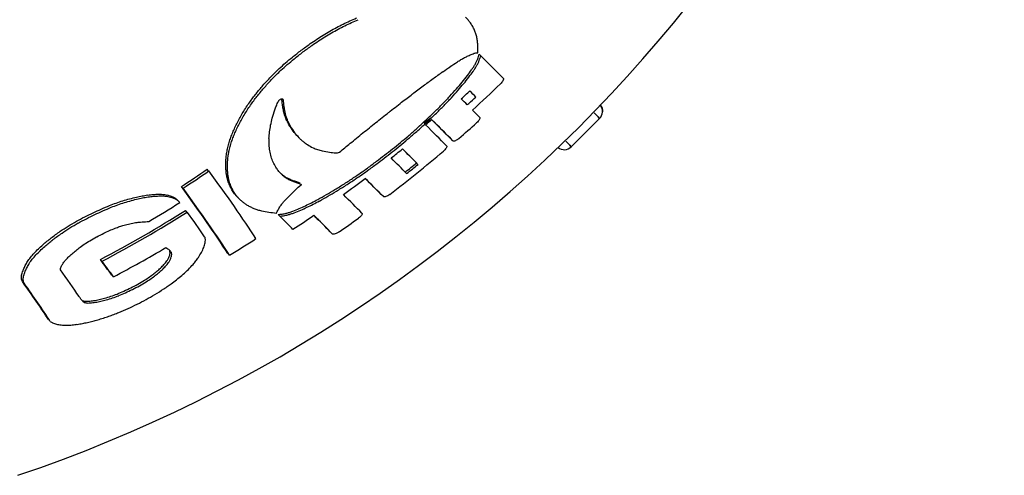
# Model space of a CAD drawing. Header units: millimetres. Extents: x 10 to 410, y 10 to 584.
# Tile 8 of 32: x 151 to 200, y 143 to 166. Entities that reach past the tile are written whole.
import ezdxf

# ---------------------------------------------------------------- set-up
doc = ezdxf.new("R2010")
doc.units = ezdxf.units.MM
doc.header["$LTSCALE"] = 2
doc.layers.get('0').update_dxf_attribs({"lineweight": 25})
doc.layers.add('Visibile sottile (ISO)', color=7, linetype='Continuous', lineweight=35)

msp = doc.modelspace()

# ---------------------------------------------------------------- linework, layer by layer
msp.add_line((178.179, 159.838), (179.593, 161.252))
for centre, radius, start, end in [((127.32, 212.112), 72.5, 288.66639, 108.66639), ((127.32, 212.112), 68.209, 312.31517, 313.9232), ((127.32, 212.112), 67.419, 312.28369, 312.77755), ((127.32, 212.112), 67.844, 312.39274, 312.79147), ((179.24, 161.606), 0.5, 314.9999, 355.2799), ((127.32, 212.112), 67.106, 310.40825, 310.75006), ((127.32, 212.112), 67.214, 310.41564, 310.7569), ((127.32, 212.112), 67.404, 308.39085, 309.00372), ((177.826, 160.192), 0.5, 231.6759, 314.9999), ((127.32, 212.112), 68.389, 308.47952, 309.09033), ((127.32, 212.112), 68.495, 308.48886, 309.0995), ((127.32, 212.112), 67.419, 305.83146, 306.98541), ((127.32, 212.112), 67.419, 303.2284, 304.29738), ((127.32, 212.112), 68.819, 304.77149, 305.76643)]:
    msp.add_arc(centre, radius, start, end)
for centre, major_axis, ratio, start_param, end_param in [((135.955, 220.747), (44.658, -44.658), 0.939329, 5.98737, 5.993576), ((135.955, 220.747), (44.739, -44.739), 0.939329, 5.987923, 5.994116), ((136.954, 221.746), (45.068, -45.068), 0.918977, 5.964454, 5.97065), ((136.954, 221.746), (45.148, -45.149), 0.918977, 5.965042, 5.971226), ((137.775, 222.568), (45.468, -45.468), 0.897247, 5.944469, 5.950654), ((137.775, 222.568), (45.548, -45.548), 0.897247, 5.945085, 5.951259), ((127.055, 211.848), (51.335, -51.335), 0.006236, 0.467842, 0.473641), ((125.95, 210.742), (51.318, -51.318), 0.054085, 0.461379, 0.46716), ((124.844, 209.636), (51.275, -51.276), 0.102911, 0.453367, 0.459728), ((123.623, 208.415), (51.199, -51.199), 0.158506, 0.443959, 0.450298), ((132.171, 216.963), (43.542, -43.543), 0.983797, 6.065896, 6.072275), ((133.492, 218.285), (43.872, -43.873), 0.972537, 6.039632, 6.045999), ((133.492, 218.285), (43.955, -43.955), 0.972537, 6.040099, 6.046453), ((134.772, 219.565), (44.248, -44.248), 0.957667, 6.01311, 6.019463), ((134.772, 219.565), (44.33, -44.33), 0.957667, 6.013621, 6.019962), ((122.418, 207.21), (51.09, -51.09), 0.215829, 0.433627, 0.439437), ((121.348, 206.14), (50.96, -50.96), 0.269589, 0.422287, 0.428088), ((129.176, 213.968), (42.965, -42.965), 0.997795, 6.121491, 6.130768), ((129.176, 213.968), (43.049, -43.05), 0.997795, 6.12181, 6.131069), ((130.827, 215.62), (43.256, -43.257), 0.99184, 6.091814, 6.098198), ((130.827, 215.62), (43.34, -43.341), 0.99184, 6.092189, 6.09856), ((132.171, 216.963), (43.625, -43.626), 0.983797, 6.066317, 6.072683), ((120.388, 205.18), (50.811, -50.812), 0.321158, 0.409948, 0.415734), ((119.537, 204.33), (50.647, -50.648), 0.370741, 0.396667, 0.402433), ((118.789, 203.581), (50.469, -50.469), 0.418981, 0.379409, 0.388135), ((127.255, 212.047), (42.708, -42.684), 0.999997, 6.156682, 6.165971), ((127.255, 212.047), (42.793, -42.769), 0.999997, 6.156934, 6.166204), ((136.981, 221.773), (48.502, -48.502), 0.818628, 6.007413, 6.011108), ((137.334, 222.126), (48.841, -48.841), 0.773772, 5.987206, 5.990948), ((137.446, 222.238), (49.065, -49.066), 0.741717, 5.976122, 5.978171), ((137.126, 221.918), (49.771, -49.771), 0.626417, 5.935984, 5.937988), ((134.588, 219.381), (50.712, -50.712), 0.411974, 5.889586, 5.891915), ((117.113, 201.905), (49.703, -49.703), 0.582758, 0.331873, 0.334638), ((126.624, 211.417), (51.26, -51.261), 0.000056, 0.409466, 0.413234), ((117.113, 201.905), (49.776, -49.776), 0.582758, 0.331368, 0.334129), ((126.624, 211.417), (51.331, -51.331), 0.000056, 0.354018, 0.41263), ((123.721, 208.513), (42.384, -42.384), 0.992185, 6.224717, 6.232032), ((123.721, 208.513), (42.47, -42.469), 0.992185, 6.224835, 6.232135), ((125.534, 210.327), (42.515, -42.514), 0.998057, 6.18963, 6.196946), ((125.534, 210.327), (42.6, -42.599), 0.998057, 6.189818, 6.197119), ((133.962, 218.755), (47.379, -47.379), 0.941821, 6.09436, 6.101209), ((135.049, 219.842), (47.662, -47.663), 0.91417, 6.071321, 6.074721), ((136.083, 220.875), (48.023, -48.023), 0.875623, 6.041816, 6.045188), ((117.974, 202.767), (48.102, -48.102), 0.849782, 0.201496, 0.204276), ((117.974, 202.767), (48.178, -48.178), 0.849782, 0.201176, 0.203952), ((117.222, 202.014), (48.445, -48.445), 0.798368, 0.236026, 0.238836), ((116.74, 201.532), (48.907, -48.908), 0.725325, 0.274978, 0.277781), ((117.222, 202.014), (48.52, -48.52), 0.798368, 0.235656, 0.23846), ((116.808, 201.601), (49.421, -49.421), 0.636451, 0.31214, 0.31489), ((116.74, 201.532), (48.982, -48.982), 0.725325, 0.274551, 0.277349), ((116.808, 201.601), (49.494, -49.494), 0.636451, 0.311662, 0.314408), ((120.627, 205.419), (42.31, -42.31), 0.972909, 0.005381, 0.010401), ((120.627, 205.419), (42.395, -42.395), 0.972909, 0.00537, 0.01038), ((121.974, 206.767), (42.318, -42.318), 0.98279, 6.261086, 6.266102), ((121.974, 206.767), (42.403, -42.403), 0.98279, 6.261131, 6.266137), ((132.485, 217.277), (47.072, -47.072), 0.967691, 6.11501, 6.12433), ((133.386, 218.178), (47.251, -47.251), 0.953221, 6.102209, 6.109148), ((120.868, 205.66), (47.477, -47.477), 0.942714, 0.103676, 0.110366), ((119.862, 204.654), (47.628, -47.628), 0.919438, 0.135968, 0.141533), ((119.862, 204.654), (47.704, -47.704), 0.919438, 0.13575, 0.141305), ((118.801, 203.594), (47.854, -47.854), 0.886236, 0.171495, 0.174274), ((118.801, 203.594), (47.93, -47.93), 0.886236, 0.171222, 0.173996), ((116.937, 201.73), (42.494, -42.494), 0.932163, 0.078912, 0.08859), ((118.884, 203.677), (42.359, -42.359), 0.956384, 0.038458, 0.048504), ((118.884, 203.677), (42.444, -42.444), 0.956384, 0.03838, 0.048406), ((131.44, 216.232), (46.89, -46.891), 0.980369, 6.130212, 6.139563), ((121.756, 206.548), (47.384, -47.384), 0.958729, 0.075832, 0.082507), ((121.756, 206.548), (47.46, -47.46), 0.958729, 0.075709, 0.082374), ((120.868, 205.66), (47.554, -47.554), 0.942714, 0.103509, 0.110188), ((115.519, 200.311), (42.655, -42.655), 0.909836, 0.112444, 0.117277), ((115.519, 200.311), (42.74, -42.74), 0.909836, 0.11222, 0.117042), ((116.937, 201.73), (42.579, -42.579), 0.932163, 0.078753, 0.088412), ((129.692, 214.485), (46.634, -46.635), 0.99387, 6.148838, 6.159209), ((130.527, 215.319), (46.751, -46.751), 0.988495, 6.140614, 6.150974), ((122.608, 207.4), (47.323, -47.323), 0.971021, 0.048646, 0.056388), ((122.608, 207.4), (47.399, -47.399), 0.971021, 0.048567, 0.056297), ((125.471, 210.263), (51.303, -51.303), 0.00001, 0.3641, 0.380209), ((113.523, 198.316), (43.003, -43.003), 0.869261, 0.159981, 0.165758), ((113.523, 198.316), (43.088, -43.088), 0.869261, 0.159666, 0.165431), ((114.555, 199.347), (42.803, -42.803), 0.891799, 0.13497, 0.139797), ((114.555, 199.347), (42.888, -42.888), 0.891799, 0.134702, 0.139519), ((110.738, 195.531), (45.055, -45.055), 0.738826, 0.290321, 0.295004), ((111.431, 196.224), (-48.16, 48.16), 0.426956, 3.596919, 3.602127), ((112.196, 196.988), (-48.604, 48.604), 0.373406, 3.609469, 3.615217), ((111.431, 196.224), (-48.236, 48.236), 0.426956, 3.596156, 3.601906), ((112.196, 196.988), (-48.678, 48.679), 0.373406, 3.608695, 3.614432), ((128.882, 213.675), (46.53, -46.531), 0.997401, 6.154095, 6.166611), ((124.31, 209.102), (47.277, -47.277), 0.988408, 6.278382, 6.286512), ((124.31, 209.102), (47.354, -47.354), 0.988408, 6.278389, 6.286506), ((123.449, 208.241), (47.288, -47.288), 0.980699, 0.021923, 0.030055), ((123.449, 208.241), (47.365, -47.365), 0.980699, 0.021887, 0.030006), ((125.06, 209.853), (51.286, -51.286), 0.00001, 0.364818, 0.380396), ((132.584, 217.376), (48.561, -48.562), 0.948683, 6.119143, 6.120836), ((111.669, 196.462), (43.509, -43.509), 0.816582, 0.209867, 0.215639), ((111.669, 196.462), (43.592, -43.592), 0.816582, 0.20946, 0.215221), ((112.525, 197.317), (43.247, -43.247), 0.8433, 0.186053, 0.191827), ((112.525, 197.317), (43.331, -43.331), 0.8433, 0.185689, 0.191452), ((110.001, 194.794), (45.883, -45.884), 0.658931, 0.332058, 0.341423), ((110.34, 195.133), (45.406, -45.406), 0.705287, 0.31049, 0.315175), ((112.941, 197.734), (-48.954, 48.954), 0.327952, 3.617099, 3.623422), ((113.781, 198.573), (-49.285, 49.285), 0.281506, 3.623171, 3.630004), ((112.941, 197.734), (-49.028, 49.028), 0.327952, 3.616321, 3.622632), ((113.781, 198.573), (-49.359, 49.359), 0.281506, 3.622392, 3.629212), ((128.004, 212.797), (46.423, -46.425), 0.999512, 6.160597, 6.173139), ((124.965, 209.758), (47.285, -47.285), 0.992911, 6.258862, 6.264437), ((124.965, 209.758), (47.362, -47.361), 0.992911, 6.258901, 6.264467), ((125.043, 209.836), (51.285, -51.286), 0.000974, 0.328761, 0.349897), ((110.331, 195.124), (44.067, -44.067), 0.761213, 0.25177, 0.257598), ((110.331, 195.124), (44.149, -44.149), 0.761213, 0.251291, 0.257107), ((110.946, 195.738), (43.781, -43.781), 0.789376, 0.231546, 0.237314), ((110.946, 195.738), (43.864, -43.864), 0.789376, 0.231101, 0.236858), ((109.944, 194.736), (46.904, -46.904), 0.553634, 0.374582, 0.382733), ((109.861, 194.653), (46.411, -46.411), 0.605637, 0.355408, 0.363597), ((115.015, 199.808), (-49.69, 49.69), 0.219164, 3.63172, 3.638524), ((115.015, 199.808), (-49.763, 49.763), 0.219164, 3.630938, 3.637729), ((116.33, 201.122), (-50.043, 50.043), 0.157964, 3.639832, 3.644768), ((116.33, 201.122), (-50.115, 50.115), 0.157964, 3.639046, 3.643973), ((117.372, 202.164), (-50.278, 50.278), 0.112102, 3.637309, 3.648382), ((127.108, 211.901), (46.326, -46.319), 0.999954, 6.167201, 6.179763), ((125.334, 210.127), (47.295, -47.295), 0.99495, 6.237354, 6.251076), ((125.334, 210.127), (47.372, -47.372), 0.99495, 6.237428, 6.251128), ((123.508, 208.3), (51.123, -51.123), 0.000664, 0.387304, 0.389272), ((123.508, 208.3), (51.194, -51.194), 0.000664, 0.330473, 0.388704), ((123.803, 208.596), (51.144, -51.145), 0.00001, 0.387736, 0.389096), ((123.803, 208.596), (51.215, -51.215), 0.00001, 0.329618, 0.388799), ((123.803, 208.596), (51.144, -51.145), 0.00001, 0.329929, 0.385241), ((127.438, 212.23), (48.665, -48.674), 0.999974, 6.212857, 6.229985), ((109.328, 194.12), (44.74, -44.74), 0.695163, 0.293775, 0.299577), ((109.328, 194.12), (44.821, -44.821), 0.695163, 0.293228, 0.299019), ((109.787, 194.58), (44.385, -44.385), 0.730024, 0.27245, 0.278266), ((109.787, 194.58), (44.466, -44.466), 0.730024, 0.271937, 0.277741), ((110.245, 195.038), (47.416, -47.416), 0.496883, 0.393026, 0.401139), ((117.372, 202.164), (-50.35, 50.35), 0.112102, 3.636535, 3.647587), ((118.855, 203.647), (-50.56, 50.56), 0.048902, 3.637885, 3.647511), ((118.855, 203.647), (-50.631, 50.632), 0.048902, 3.637119, 3.646726), ((126.195, 210.987), (46.227, -46.226), 0.998731, 6.174183, 6.186763), ((126.028, 210.821), (47.332, -47.331), 0.997848, 6.214705, 6.222801), ((126.028, 210.821), (47.409, -47.408), 0.997848, 6.214815, 6.222899), ((108.762, 193.554), (45.569, -45.569), 0.612913, 0.337526, 0.343599), ((108.977, 193.77), (45.134, -45.134), 0.65632, 0.315575, 0.321364), ((108.762, 193.554), (45.648, -45.649), 0.612913, 0.336915, 0.342976), ((108.977, 193.77), (45.214, -45.214), 0.65632, 0.314995, 0.320773), ((110.789, 195.582), (47.941, -47.941), 0.435114, 0.410552, 0.41863), ((111.615, 196.407), (48.481, -48.481), 0.366722, 0.426842, 0.435453), ((120.225, 205.017), (-50.772, 50.772), 0.007863, 2.637641, 2.640519), ((120.225, 205.017), (-50.843, 50.843), 0.007863, 2.638415, 2.643198), ((121.337, 206.13), (-50.985, 50.985), 0.052991, 2.638108, 2.642874), ((122.586, 207.378), (-51.115, 51.115), 0.103045, 2.638236, 2.644091), ((123.868, 208.66), (-51.217, 51.217), 0.154268, 2.640432, 2.649372), ((125.331, 210.123), (46.141, -46.141), 0.996087, 6.181842, 6.192594), ((127.345, 212.137), (47.42, -47.467), 0.999999, 6.17275, 6.180222), ((127.345, 212.137), (47.496, -47.544), 0.999999, 6.172929, 6.180389), ((126.766, 211.559), (47.388, -47.386), 0.9996, 6.191802, 6.199266), ((126.766, 211.559), (47.465, -47.463), 0.9996, 6.191949, 6.199401), ((108.81, 193.603), (46.434, -46.434), 0.523674, 0.375405, 0.381457), ((108.711, 193.503), (46.01, -46.01), 0.56799, 0.357791, 0.363854), ((108.81, 193.603), (46.512, -46.512), 0.523674, 0.374744, 0.380784), ((108.711, 193.503), (46.089, -46.089), 0.56799, 0.357152, 0.363203), ((112.689, 197.482), (48.999, -48.999), 0.295234, 0.44093, 0.449516), ((125.691, 210.484), (-51.309, 51.309), 0.227784, 2.646047, 2.652447), ((127.326, 212.118), (-51.336, 51.336), 0.294856, 2.651451, 2.657835), ((128.968, 213.76), (-51.305, 51.306), 0.364635, 2.658969, 2.668043), ((129.997, 214.789), (-51.252, 51.252), 0.41067, 2.670084, 2.677466), ((132.347, 217.139), (-50.994, 50.994), 0.526463, 2.687664, 2.689715), ((135.491, 220.284), (49.462, -49.463), 0.803995, 5.900032, 5.901581), ((127.809, 212.601), (47.496, -47.499), 0.999678, 6.147554, 6.162526), ((127.809, 212.601), (47.572, -47.575), 0.999678, 6.147773, 6.162721), ((127.323, 212.116), (44.463, -52.496), 1, 6.233103, 6.283185), ((122.341, 207.133), (51.094, -51.094), 0.00001, 0.339807, 0.382749), ((122.341, 207.133), (51.023, -51.023), 0.00001, 0.340055, 0.379033), ((109.344, 194.136), (-47.194, 47.194), 0.440277, 3.545099, 3.550233), ((109.037, 193.83), (46.837, -46.837), 0.480138, 0.390661, 0.396697), ((109.344, 194.136), (-47.271, 47.271), 0.440277, 3.544406, 3.549529), ((109.037, 193.83), (46.915, -46.915), 0.480138, 0.389982, 0.396006), ((113.937, 198.73), (49.465, -49.465), 0.224098, 0.451939, 0.460503), ((115.321, 200.113), (49.879, -49.879), 0.153427, 0.460205, 0.468743), ((128.098, 212.891), (47.537, -47.539), 0.999176, 6.132914, 6.141436), ((128.098, 212.891), (47.613, -47.615), 0.999176, 6.133157, 6.141665), ((121.774, 206.567), (51.035, -51.036), 0.003126, 0.339615, 0.382611), ((124.785, 209.577), (43.741, -43.741), 0.995496, 6.077107, 6.102326), ((124.785, 209.577), (43.824, -43.824), 0.995496, 6.077502, 6.102672), ((114.761, 199.554), (49.691, -49.691), 0.088152, 0.520535, 0.52384), ((114.761, 199.554), (49.764, -49.764), 0.088152, 0.392496, 0.522993), ((109.71, 194.503), (-47.518, 47.518), 0.402906, 3.555643, 3.560762), ((110.158, 194.95), (-47.838, 47.838), 0.364604, 3.56549, 3.570598), ((110.684, 195.477), (-48.152, 48.152), 0.32542, 3.574629, 3.579728), ((109.71, 194.503), (-47.594, 47.594), 0.402906, 3.554938, 3.560048), ((110.158, 194.95), (-47.913, 47.914), 0.364604, 3.564776, 3.569875), ((116.648, 201.44), (50.205, -50.205), 0.090561, 0.466644, 0.47313), ((117.967, 202.76), (50.476, -50.476), 0.031318, 0.470733, 0.477188), ((119.482, 204.275), (50.662, -50.662), 0.034018, 5.803511, 5.808268), ((119.482, 204.275), (50.733, -50.734), 0.034018, 5.802577, 5.808993), ((129.355, 214.147), (47.753, -47.754), 0.994027, 6.093487, 6.099731), ((128.808, 213.6), (47.652, -47.653), 0.996895, 6.111562, 6.117796), ((128.808, 213.6), (47.728, -47.729), 0.996895, 6.111838, 6.118062), ((111.449, 196.242), (-48.534, 48.535), 0.27534, 3.583764, 3.591379), ((110.684, 195.477), (-48.227, 48.227), 0.32542, 3.573908, 3.578997), ((112.515, 197.307), (-48.974, 48.974), 0.213669, 3.594765, 3.602357), ((111.449, 196.242), (-48.609, 48.609), 0.27534, 3.583037, 3.590638), ((112.515, 197.307), (-49.048, 49.048), 0.213669, 3.59403, 3.601609), ((121.194, 205.986), (50.894, -50.894), 0.105608, 5.799483, 5.805871), ((121.194, 205.986), (50.965, -50.965), 0.105608, 5.800217, 5.806594), ((122.807, 207.599), (51.06, -51.06), 0.171957, 5.799609, 5.804717), ((122.807, 207.599), (51.131, -51.131), 0.171957, 5.800338, 5.805437), ((123.937, 208.729), (51.148, -51.148), 0.218251, 5.80142, 5.806524), ((123.937, 208.729), (51.219, -51.219), 0.218251, 5.802144, 5.807238), ((124.859, 209.652), (51.202, -51.202), 0.256285, 5.804481, 5.814679), ((124.859, 209.652), (51.273, -51.273), 0.256285, 5.805198, 5.815377), ((121.09, 205.883), (45.739, -45.739), 0.963126, 6.233277, 6.233634), ((121.743, 206.536), (45.776, -45.776), 0.970374, 6.219317, 6.219895), ((130.312, 215.104), (47.966, -47.966), 0.986228, 6.055498, 6.063821), ((129.788, 214.58), (47.843, -47.844), 0.990978, 6.075637, 6.083946), ((129.788, 214.58), (47.919, -47.92), 0.990978, 6.07597, 6.084265), ((129.355, 214.147), (47.829, -47.83), 0.994027, 6.093792, 6.100025), ((120.673, 205.465), (50.904, -50.904), 0.00001, 0.332699, 0.383671), ((120.673, 205.465), (50.832, -50.833), 0.00001, 0.332973, 0.379972), ((113.683, 198.475), (49.403, -49.403), 0.088933, 0.392082, 0.522342), ((113.683, 198.475), (49.477, -49.477), 0.088933, 0.391469, 0.521489), ((113.739, 198.532), (-49.391, 49.391), 0.150019, 3.604233, 3.611795), ((113.739, 198.532), (-49.464, 49.464), 0.150019, 3.603493, 3.611041), ((115.118, 199.91), (-49.781, 49.781), 0.084206, 3.61219, 3.619717), ((115.118, 199.91), (-49.854, 49.854), 0.084206, 3.611447, 3.61896), ((117.807, 202.6), (45.75, -45.751), 0.912762, 0.010563, 0.015304), ((119.142, 203.935), (45.751, -45.751), 0.936309, 6.266934, 6.271648), ((121.09, 205.883), (45.818, -45.818), 0.963126, 6.227814, 6.23372), ((121.743, 206.536), (45.856, -45.855), 0.970374, 6.219428, 6.220004), ((130.888, 215.68), (48.12, -48.12), 0.979425, 6.034698, 6.042079), ((130.888, 215.68), (48.195, -48.196), 0.979425, 6.035095, 6.042463), ((130.312, 215.104), (48.041, -48.042), 0.986228, 6.055863, 6.064172), ((131.787, 216.579), (45.436, -45.436), 0.982141, 5.863524, 5.869124), ((133.222, 218.014), (46.203, -46.203), 0.964052, 5.832823, 5.83842), ((133.222, 218.014), (46.281, -46.282), 0.964052, 5.833642, 5.839228), ((134.355, 219.148), (46.972, -46.972), 0.939482, 5.80523, 5.810822), ((134.355, 219.148), (47.049, -47.049), 0.939482, 5.80608, 5.811659), ((135.153, 219.946), (47.729, -47.729), 0.908131, 5.780662, 5.786248), ((135.153, 219.946), (47.805, -47.805), 0.908131, 5.781535, 5.78711), ((135.562, 220.355), (48.413, -48.414), 0.872331, 5.76077, 5.765433), ((135.562, 220.355), (48.488, -48.489), 0.872331, 5.761659, 5.766312), ((135.611, 220.404), (49.07, -49.07), 0.82937, 5.74241, 5.747052), ((135.611, 220.404), (49.144, -49.144), 0.82937, 5.743313, 5.747945), ((135.192, 219.984), (49.742, -49.742), 0.772844, 5.724744, 5.729359), ((125.126, 209.919), (44.257, -44.257), 0.996439, 6.032447, 6.061696), ((135.192, 219.984), (49.814, -49.815), 0.772844, 5.725658, 5.730264), ((134.112, 218.905), (50.375, -50.376), 0.699848, 5.709335, 5.713935), ((134.112, 218.905), (50.447, -50.448), 0.699848, 5.710257, 5.714847), ((132.615, 217.407), (50.813, -50.814), 0.626151, 5.700605, 5.70357), ((132.615, 217.407), (50.885, -50.885), 0.626151, 5.701529, 5.704487), ((130.984, 215.777), (51.075, -51.075), 0.558071, 5.695803, 5.698763), ((130.984, 215.777), (51.145, -51.146), 0.558071, 5.696727, 5.69968), ((128.903, 213.695), (51.233, -51.234), 0.479312, 5.694092, 5.697039), ((128.903, 213.695), (51.304, -51.304), 0.479312, 5.695013, 5.697955), ((126.342, 211.135), (51.254, -51.254), 0.38845, 5.696429, 5.699366), ((126.342, 211.135), (51.325, -51.325), 0.38845, 5.697345, 5.700276), ((122.773, 207.565), (51.048, -51.048), 0.265645, 5.705516, 5.709688), ((122.773, 207.565), (51.119, -51.119), 0.265645, 5.706421, 5.710585), ((118.673, 203.465), (50.52, -50.52), 0.121971, 5.726083, 5.730241), ((118.673, 203.465), (50.591, -50.591), 0.121971, 5.726967, 5.731116), ((115.766, 200.559), (49.946, -49.946), 0.012954, 5.749135, 5.75252), ((115.766, 200.559), (50.019, -50.019), 0.012954, 5.749993, 5.753371), ((115.439, 200.231), (49.869, -49.87), 0.00001, 0.527445, 0.52804), ((125.126, 209.919), (44.176, -44.174), 0.996439, 6.06123, 6.061266), ((115.439, 200.231), (49.942, -49.942), 0.00001, 0.526595, 0.527189), ((116.381, 201.174), (-50.084, 50.084), 0.027412, 3.618832, 3.623931), ((116.381, 201.174), (-50.156, 50.156), 0.027412, 3.618086, 3.623175), ((117.451, 202.244), (-50.306, 50.306), 0.018694, 2.655879, 2.657961), ((117.451, 202.244), (-50.378, 50.378), 0.018694, 2.656634, 2.661708), ((118.545, 203.338), (-50.577, 50.577), 0.064553, 2.654195, 2.659256), ((119.656, 204.448), (-50.754, 50.754), 0.110118, 2.652666, 2.657715), ((115.284, 200.077), (45.87, -45.87), 0.852876, 0.068169, 0.070635), ((116.806, 201.599), (45.777, -45.777), 0.89178, 0.030361, 0.035331), ((132.686, 217.479), (48.788, -48.788), 0.940101, 5.968636, 5.973833), ((132.175, 216.968), (48.558, -48.559), 0.955376, 5.988989, 5.994382), ((132.175, 216.968), (48.633, -48.633), 0.955376, 5.989454, 5.994838), ((131.548, 216.341), (48.325, -48.326), 0.968981, 6.011072, 6.018463), ((131.548, 216.341), (48.4, -48.401), 0.968981, 6.011504, 6.018883), ((119.723, 204.515), (50.771, -50.771), 0.00005, 0.332316, 0.384524), ((127.121, 211.914), (43.615, -43.607), 0.999973, 5.946047, 5.953684), ((128.311, 213.103), (44.013, -44.015), 0.999289, 5.927988, 5.935156), ((128.311, 213.103), (44.095, -44.097), 0.999289, 5.928681, 5.935834), ((125.19, 209.983), (44.615, -44.614), 0.996439, 5.982548, 6.06081), ((129.959, 214.751), (44.633, -44.634), 0.994508, 5.898713, 5.905851), ((125.19, 209.983), (44.696, -44.695), 0.996439, 5.983112, 6.06122), ((129.959, 214.751), (44.714, -44.715), 0.994508, 5.899448, 5.906571), ((131.787, 216.579), (45.515, -45.516), 0.982141, 5.864306, 5.869894), ((113.325, 198.118), (49.302, -49.302), 0.088933, 0.485892, 0.489365), ((113.325, 198.118), (49.376, -49.376), 0.088933, 0.44112, 0.488572), ((120.801, 205.593), (-50.91, 50.91), 0.156394, 2.651905, 2.657153), ((121.984, 206.777), (-51.046, 51.046), 0.203807, 2.652117, 2.657351), ((123.18, 207.972), (-51.157, 51.158), 0.251588, 2.653221, 2.658437), ((124.38, 209.173), (-51.243, 51.244), 0.299786, 2.655248, 2.660445), ((125.848, 210.641), (-51.312, 51.312), 0.359448, 2.657901, 2.667007), ((126.848, 211.64), (-51.333, 51.333), 0.401263, 2.666188, 2.675265), ((111.342, 196.134), (46.854, -46.854), 0.647973, 0.207176, 0.211552), ((112.138, 196.93), (46.463, -46.463), 0.718594, 0.167879, 0.172206), ((113.847, 198.639), (46.046, -46.046), 0.80476, 0.108479, 0.110928), ((132.385, 217.177), (50.794, -50.794), 0.682864, 5.846127, 5.850005), ((133.548, 218.341), (50.272, -50.273), 0.784292, 5.873015, 5.875865), ((133.775, 218.568), (49.824, -49.824), 0.844966, 5.897268, 5.900128), ((133.775, 218.568), (49.897, -49.897), 0.844966, 5.89786, 5.900716), ((133.559, 218.351), (49.384, -49.384), 0.891283, 5.922868, 5.928536), ((133.559, 218.351), (49.457, -49.458), 0.891283, 5.923427, 5.929085), ((133.136, 217.928), (49.041, -49.041), 0.921065, 5.947926, 5.95313), ((133.136, 217.928), (49.115, -49.115), 0.921065, 5.948451, 5.953645), ((132.686, 217.479), (48.862, -48.862), 0.940101, 5.969131, 5.974319), ((122.632, 207.425), (42.352, -42.352), 0.986747, 6.027314, 6.035477), ((122.632, 207.425), (42.438, -42.437), 0.986747, 6.027842, 6.035987), ((125.308, 210.1), (43.055, -43.054), 0.997383, 5.977532, 5.985176), ((125.308, 210.1), (43.139, -43.139), 0.997383, 5.978148, 5.985775), ((127.121, 211.914), (43.698, -43.69), 0.999973, 5.946714, 5.954334), ((134.918, 219.71), (-49.126, 49.126), 0.86022, 2.614431, 2.619079), ((134.557, 219.349), (-49.935, 49.936), 0.794171, 2.59158, 2.594397), ((133.945, 218.737), (-50.357, 50.358), 0.747553, 2.580794, 2.583617), ((133.231, 218.023), (-50.652, 50.653), 0.706121, 2.574352, 2.580024), ((131.11, 215.902), (51.043, -51.043), 0.607141, 5.83189, 5.835813), ((117.594, 202.386), (50.334, -50.334), 0.00001, 0.38798, 0.421255), ((131.11, 215.902), (51.114, -51.114), 0.607141, 5.832563, 5.836479), ((117.594, 202.386), (50.406, -50.406), 0.00001, 0.387301, 0.420521), ((132.385, 217.177), (50.865, -50.866), 0.682864, 5.846782, 5.850654), ((133.548, 218.341), (50.345, -50.345), 0.784292, 5.873638, 5.876483), ((118.466, 203.259), (50.495, -50.495), 0.00001, 0.33422, 0.382665), ((118.466, 203.259), (50.567, -50.567), 0.00001, 0.333686, 0.386136), ((117.884, 202.677), (41.415, -41.415), 0.94999, 6.121067, 6.12615), ((117.884, 202.677), (41.503, -41.503), 0.94999, 6.121411, 6.126484), ((119.904, 204.697), (41.767, -41.767), 0.968387, 6.079711, 6.087894), ((119.904, 204.697), (41.854, -41.854), 0.968387, 6.080138, 6.088304), ((126.292, 211.084), (44.169, -44.167), 0.999228, 5.965342, 5.971793), ((127.534, 212.327), (44.558, -44.565), 0.999965, 5.94555, 5.950459), ((129.873, 214.666), (45.415, -45.416), 0.994291, 5.899677, 5.904543), ((132.447, 217.24), (-46.63, 46.63), 0.971063, 2.702089, 2.705726), ((133.755, 218.548), (-47.486, 47.486), 0.943994, 2.668489, 2.672142), ((134.495, 219.287), (-48.188, 48.189), 0.914132, 2.644179, 2.648873), ((113.696, 198.489), (40.922, -40.922), 0.897413, 6.208647, 6.213764), ((113.696, 198.489), (41.011, -41.011), 0.897413, 6.208808, 6.213914), ((115.019, 199.811), (41.042, -41.042), 0.916334, 6.180097, 6.185194), ((115.019, 199.811), (41.13, -41.13), 0.916334, 6.180319, 6.185405), ((116.419, 201.211), (41.205, -41.205), 0.933953, 6.15081, 6.155896), ((116.419, 201.211), (41.293, -41.293), 0.933953, 6.151094, 6.156169), ((121.097, 205.889), (42.854, -42.854), 0.975465, 6.0639, 6.069481), ((124.171, 208.963), (43.571, -43.57), 0.993252, 6.003666, 6.010105), ((108.673, 193.466), (46.662, -46.662), 0.490821, 0.27606, 0.282626), ((112.276, 197.069), (49.033, -49.034), 0.144256, 0.424472, 0.426089), ((110.699, 195.492), (48.394, -48.395), 0.24156, 0.392251, 0.394244), ((108.855, 193.647), (47.093, -47.093), 0.428506, 0.312586, 0.316613), ((109.495, 194.287), (47.704, -47.704), 0.341548, 0.353648, 0.355649), ((126.341, 211.134), (47.037, -47.036), 0.998868, 6.047298, 6.070823), ((108.586, 193.378), (40.873, -40.873), 0.795911, 0.053797, 0.059888), ((110.533, 195.325), (40.8, -40.8), 0.841148, 0, 0.006123), ((110.533, 195.325), (40.888, -40.888), 0.841148, 0, 0.00611), ((112.277, 197.07), (40.837, -40.837), 0.874315, 6.240192, 6.24632), ((112.277, 197.07), (40.925, -40.925), 0.874315, 6.240286, 6.2464), ((113.783, 198.575), (41.845, -41.845), 0.890394, 6.219806, 6.224582), ((115.281, 200.074), (41.967, -41.967), 0.913349, 6.187023, 6.191782), ((117.984, 202.776), (42.302, -42.302), 0.947083, 6.127775, 6.13336), ((125.255, 210.047), (45.391, -45.39), 0.996287, 5.983935, 6.030754), ((116.827, 201.62), (-50.237, 50.237), 0.117817, 2.636012, 2.641751), ((111.594, 196.387), (-48.76, 48.76), 0.114952, 3.580877, 3.583072), ((114.304, 199.096), (-49.658, 49.658), 0.013724, 2.663522, 2.66633), ((107.726, 192.518), (46.391, -46.391), 0.439763, 0.30579, 0.309247), ((108.912, 193.704), (47.527, -47.527), 0.28713, 0.376933, 0.380359), ((111.594, 196.387), (-48.834, 48.834), 0.114952, 3.580161, 3.582941), ((108.912, 193.704), (47.603, -47.603), 0.28713, 0.376299, 0.379718), ((109.842, 194.635), (45.543, -45.543), 0.675043, 0.15301, 0.159832), ((109.154, 193.947), (45.867, -45.867), 0.615872, 0.198867, 0.202274), ((108.814, 193.606), (46.175, -46.175), 0.565237, 0.232578, 0.235977), ((104.933, 189.726), (41.591, -41.592), 0.664907, 0.184227, 0.189892), ((106.58, 191.373), (41.132, -41.132), 0.735265, 0.118416, 0.124468), ((106.58, 191.373), (41.22, -41.22), 0.735265, 0.118162, 0.124201), ((108.586, 193.378), (40.961, -40.962), 0.795911, 0.053681, 0.059758), ((105.962, 190.755), (42.443, -42.443), 0.67311, 0.173571, 0.177721), ((107.761, 192.554), (41.999, -41.999), 0.749033, 0.103543, 0.107639), ((110.8, 195.592), (41.758, -41.758), 0.83302, 0.009817, 0.013757), ((112.93, 197.722), (41.797, -41.797), 0.875742, 6.238048, 6.242018), ((110.245, 195.037), (-48.32, 48.32), 0.078193, 3.601945, 3.632502), ((110.245, 195.037), (-48.395, 48.395), 0.078193, 3.601176, 3.631673), ((110.11, 194.903), (44.57, -44.57), 0.733763, 0.104884, 0.109687), ((110.11, 194.903), (44.652, -44.652), 0.733763, 0.104693, 0.109487), ((108.562, 193.354), (45.011, -45.011), 0.644719, 0.177657, 0.180989), ((107.782, 192.575), (45.586, -45.586), 0.553228, 0.240335, 0.24368), ((108.562, 193.354), (45.091, -45.092), 0.644719, 0.177337, 0.180663), ((107.782, 192.575), (45.665, -45.666), 0.553228, 0.239908, 0.243247), ((107.726, 192.518), (46.469, -46.47), 0.439763, 0.305259, 0.30871), ((111.637, 196.429), (45.177, -45.177), 0.765672, 0.074743, 0.079322), ((110.726, 195.519), (45.315, -45.315), 0.725857, 0.111244, 0.115833), ((126.341, 211.134), (46.959, -46.958), 0.998868, 6.046903, 6.047257), ((103.579, 188.371), (42.42, -42.42), 0.565543, 0.257965, 0.264745), ((104.096, 188.889), (42.007, -42.007), 0.612728, 0.225685, 0.231395), ((103.579, 188.371), (42.505, -42.505), 0.565543, 0.257435, 0.2642), ((104.096, 188.889), (42.094, -42.094), 0.612728, 0.225215, 0.230912), ((104.933, 189.726), (41.679, -41.679), 0.664907, 0.183837, 0.18949), ((104.256, 189.049), (43.756, -43.757), 0.511872, 0.29579, 0.298093), ((104.499, 189.291), (45.026, -45.026), 0.378792, 0.376673, 0.377479), ((108.685, 193.478), (47.804, -47.805), 0.090485, 0.451678, 0.5036), ((105.139, 189.932), (42.818, -42.818), 0.62175, 0.215601, 0.217965), ((116.885, 201.678), (44.509, -44.509), 0.912004, 6.187649, 6.192039), ((116.885, 201.678), (44.59, -44.59), 0.912004, 6.187824, 6.192206), ((114.739, 199.531), (44.36, -44.36), 0.871955, 6.243156, 6.247544), ((114.739, 199.531), (44.441, -44.442), 0.871955, 6.24323, 6.24761), ((112.397, 197.189), (44.347, -44.347), 0.814447, 0.026682, 0.031492), ((112.397, 197.189), (44.429, -44.429), 0.814447, 0.026633, 0.031434), ((114.904, 199.696), (45.072, -45.072), 0.86299, 6.252929, 6.259452), ((113.049, 197.842), (45.074, -45.074), 0.814062, 0.025396, 0.031913), ((103.149, 187.941), (43.204, -43.204), 0.482549, 0.31624, 0.319587), ((103.327, 188.119), (44.166, -44.167), 0.387642, 0.373891, 0.377198), ((104.25, 189.042), (-45.28, 45.28), 0.280996, 3.571309, 3.57386), ((105.424, 190.217), (-46.143, 46.143), 0.197905, 3.607889, 3.610452), ((107.358, 192.151), (-47.181, 47.181), 0.094561, 3.574861, 3.649877), ((103.149, 187.941), (43.288, -43.288), 0.482549, 0.315606, 0.318945), ((103.327, 188.119), (44.248, -44.249), 0.387642, 0.373164, 0.376463), ((104.25, 189.042), (-45.36, 45.36), 0.280996, 3.5705, 3.573046), ((105.424, 190.217), (-46.221, 46.222), 0.197905, 3.607034, 3.609592), ((125.255, 210.047), (45.311, -45.31), 0.996287, 5.98339, 5.983682), ((123.803, 208.595), (45.659, -45.659), 0.988553, 6.026636, 6.032788), ((123.803, 208.595), (45.739, -45.738), 0.988553, 6.027091, 6.033232), ((121.19, 205.983), (45.113, -45.113), 0.9678, 6.085575, 6.090243), ((121.19, 205.983), (45.194, -45.194), 0.9678, 6.085931, 6.090591), ((118.944, 203.736), (44.751, -44.751), 0.942257, 6.1374, 6.142069), ((118.944, 203.736), (44.832, -44.832), 0.942257, 6.137665, 6.142326), ((118.506, 203.298), (45.352, -45.352), 0.930449, 6.158112, 6.163996), ((116.756, 201.549), (45.176, -45.176), 0.901274, 6.202844, 6.208727), ((107.358, 192.151), (-47.258, 47.258), 0.094561, 3.57411, 3.648971), ((129.177, 213.969), (47.317, -47.317), 0.99556, 5.900457, 5.906076), ((127.503, 212.296), (46.697, -46.704), 0.999962, 5.94099, 5.946613), ((127.503, 212.296), (46.775, -46.782), 0.999962, 5.941581, 5.947193), ((126.01, 210.802), (46.237, -46.236), 0.998248, 5.976541, 5.982721), ((126.01, 210.802), (46.315, -46.314), 0.998248, 5.977077, 5.983246), ((122.582, 207.374), (46.014, -46.014), 0.978094, 6.057576, 6.065962), ((121.074, 205.866), (45.73, -45.73), 0.963488, 6.09617, 6.100357), ((119.952, 204.745), (45.549, -45.549), 0.950369, 6.123356, 6.127538), ((108.415, 193.208), (47.687, -47.687), 0.104786, 0.441523, 0.446565), ((109.881, 194.673), (48.28, -48.28), 0.030816, 0.461727, 0.466851), ((112.533, 197.326), (49.07, -49.07), 0.085099, 5.787491, 5.788826), ((118.542, 203.334), (50.429, -50.429), 0.307008, 5.74096, 5.743216), ((112.533, 197.326), (49.144, -49.144), 0.085099, 5.787292, 5.789636), ((118.542, 203.334), (50.5, -50.501), 0.307008, 5.741818, 5.744069), ((126.935, 211.728), (51.263, -51.263), 0.594364, 5.71665, 5.718549), ((130.168, 214.961), (51.1, -51.101), 0.720234, 5.72359, 5.725544), ((131.014, 215.806), (50.95, -50.95), 0.759531, 5.730308, 5.734588), ((131.014, 215.806), (51.021, -51.021), 0.759531, 5.731169, 5.73544), ((132.334, 217.126), (50.414, -50.414), 0.842241, 5.752218, 5.756577), ((132.334, 217.126), (50.486, -50.486), 0.842241, 5.753054, 5.757405), ((132.629, 217.422), (49.668, -49.668), 0.908361, 5.783027, 5.787411), ((132.629, 217.422), (49.741, -49.741), 0.908361, 5.783829, 5.788204), ((132.06, 216.852), (48.896, -48.896), 0.951471, 5.817436, 5.822385), ((132.06, 216.852), (48.97, -48.971), 0.951471, 5.818197, 5.823136), ((130.85, 215.642), (48.094, -48.095), 0.980025, 5.857194, 5.862116), ((130.85, 215.642), (48.17, -48.17), 0.980025, 5.857904, 5.862816), ((129.177, 213.969), (47.393, -47.394), 0.99556, 5.901107, 5.906716), ((125.885, 210.678), (46.819, -46.818), 0.997678, 5.977497, 5.985207), ((124.286, 209.078), (46.397, -46.396), 0.990421, 6.01642, 6.024114), ((126.935, 211.728), (51.334, -51.334), 0.594364, 5.717526, 5.719421), ((130.168, 214.961), (51.171, -51.172), 0.720234, 5.724458, 5.726408), ((128.999, 213.792), (47.873, -47.874), 0.995884, 5.899856, 5.907299), ((127.456, 212.248), (47.3, -47.309), 0.999977, 5.939162, 5.94659), ((112.398, 197.191), (-49.005, 49.005), 0.132904, 2.633811, 2.635449), ((112.398, 197.191), (-49.079, 49.079), 0.132904, 2.63465, 2.638677), ((132.06, 216.853), (-50.142, 50.143), 0.902448, 2.635781, 2.639835), ((131.982, 216.774), (-49.786, 49.786), 0.928057, 2.653043, 2.657085), ((131.702, 216.494), (-49.414, 49.415), 0.949106, 2.67158, 2.675836), ((131.262, 216.055), (-49.045, 49.045), 0.965607, 2.69104, 2.695283), ((130.733, 215.525), (-48.704, 48.705), 0.977625, 2.710137, 2.71413), ((130.098, 214.89), (-48.365, 48.366), 0.986883, 2.729796, 2.733783), ((115.16, 199.953), (-49.788, 49.788), 0.235345, 2.613359, 2.615881), ((117.688, 202.481), (-50.317, 50.317), 0.323108, 2.598037, 2.600563), ((120.044, 204.836), (-50.717, 50.717), 0.402082, 2.587571, 2.590101), ((122.189, 206.982), (-51.004, 51.005), 0.473115, 2.581009, 2.583538), ((125.064, 209.857), (-51.262, 51.263), 0.569363, 2.575527, 2.580593), ((128.358, 213.15), (-51.316, 51.316), 0.687604, 2.578938, 2.583969), ((130.526, 215.319), (-51.079, 51.079), 0.780389, 2.59145, 2.59575), ((131.449, 216.241), (-50.791, 50.792), 0.832716, 2.60515, 2.609213), ((131.9, 216.692), (-50.482, 50.482), 0.87099, 2.619704, 2.623763)]:
    msp.add_ellipse(centre, major_axis=major_axis, ratio=ratio, start_param=start_param, end_param=end_param)
for points, knots in [([(174.773, 163.27), (174.78, 163.263), (174.784, 163.255), (174.788, 163.232), (174.787, 163.218), (174.781, 163.191), (174.774, 163.168), (174.747, 163.118), (174.731, 163.092), (174.685, 163.034), (174.66, 163.007), (174.636, 162.983)], [-0.06559802, -0.06559802, -0.06559802, -0.06559802, -0.05579395, -0.05579395, -0.04299948, -0.04299948, -0.02240361, -0.02240361, -0.01028025, -0.01028025, 0, 0, 0, 0]), ([(163.795, 162.158), (163.795, 162.169), (163.791, 162.18), (163.778, 162.2), (163.767, 162.207), (163.752, 162.214), (163.745, 162.216), (163.723, 162.22), (163.705, 162.221), (163.666, 162.213), (163.649, 162.208), (163.608, 162.188), (163.594, 162.178), (163.576, 162.164), (163.562, 162.153), (163.541, 162.128), (163.532, 162.116), (163.525, 162.1)], [-0.1037577, -0.1037577, -0.1037577, -0.1037577, -0.0870475, -0.0870475, -0.0669802, -0.0669802, -0.0525432, -0.0525432, -0.0355661, -0.0355661, -0.0262407, -0.0262407, -0.0167397, -0.0167397, -0.0065806, -0.0065806, 0, 0, 0, 0]), ([(173.598, 161.313), (173.601, 161.31), (173.603, 161.307), (173.607, 161.299), (173.608, 161.294), (173.611, 161.276), (173.608, 161.263), (173.601, 161.237), (173.592, 161.215), (173.563, 161.168), (173.546, 161.143), (173.498, 161.088), (173.472, 161.062), (173.446, 161.038)], [-0.06845418, -0.06845418, -0.06845418, -0.06845418, -0.06348748, -0.06348748, -0.05828356, -0.05828356, -0.04477746, -0.04477746, -0.0232943, -0.0232943, -0.01061801, -0.01061801, 0, 0, 0, 0]), ([(172.562, 160.257), (172.548, 160.245), (172.533, 160.233), (172.502, 160.21), (172.487, 160.199), (172.444, 160.171), (172.415, 160.154), (172.358, 160.13), (172.333, 160.123), (172.29, 160.119), (172.274, 160.125), (172.265, 160.134)], [-0.04446534, -0.04446534, -0.04446534, -0.04446534, -0.03863717, -0.03863717, -0.03270659, -0.03270659, -0.02223915, -0.02223915, -0.01179256, -0.01179256, 0, 0, 0, 0]), ([(171.943, 159.887), (171.949, 159.881), (171.953, 159.873), (171.955, 159.851), (171.953, 159.838), (171.945, 159.813), (171.936, 159.791), (171.906, 159.746), (171.888, 159.722), (171.839, 159.668), (171.813, 159.643), (171.786, 159.62)], [-0.06804995, -0.06804995, -0.06804995, -0.06804995, -0.05770008, -0.05770008, -0.04424665, -0.04424665, -0.02319182, -0.02319182, -0.01062481, -0.01062481, 0, 0, 0, 0]), ([(169.102, 157.46), (169.073, 157.438), (169.04, 157.415), (168.977, 157.379), (168.945, 157.364), (168.887, 157.342), (168.859, 157.336), (168.814, 157.335), (168.798, 157.34), (168.789, 157.349)], [-0.04276689, -0.04276689, -0.04276689, -0.04276689, -0.03182747, -0.03182747, -0.02190545, -0.02190545, -0.01159765, -0.01159765, 0, 0, 0, 0]), ([(167.716, 156.523), (167.722, 156.517), (167.726, 156.509), (167.728, 156.489), (167.726, 156.478), (167.716, 156.453), (167.707, 156.432), (167.673, 156.388), (167.653, 156.366), (167.601, 156.316), (167.572, 156.293), (167.543, 156.272)], [-0.09480927, -0.09480927, -0.09480927, -0.09480927, -0.07043621, -0.07043621, -0.04559756, -0.04559756, -0.02316291, -0.02316291, -0.01076049, -0.01076049, 0, 0, 0, 0]), ([(166.567, 155.582), (166.545, 155.566), (166.521, 155.552), (166.481, 155.528), (166.456, 155.516), (166.403, 155.492), (166.367, 155.478), (166.317, 155.468), (166.304, 155.467), (166.268, 155.466), (166.252, 155.473), (166.243, 155.482)], [-0.06650209, -0.06650209, -0.06650209, -0.06650209, -0.04614904, -0.04614904, -0.03040844, -0.03040844, -0.01667051, -0.01667051, -0.01148364, -0.01148364, 0, 0, 0, 0])]:
    msp.add_open_spline(points, degree=3, knots=knots)
at = {"layer": 'Visibile sottile (ISO)'}
msp.add_arc((179.24, 161.606), 0.5, 357.4321, 36.1717, dxfattribs=at)
for centre, start_param, end_param in [((172.522, 168.323), 6.002277, 6.268184), ((171.108, 166.909), 6.002736, 6.268661)]:
    msp.add_ellipse(centre, major_axis=(7.071, -7.071), ratio=0.00001, start_param=start_param, end_param=end_param, dxfattribs=at)

doc.saveas('drawing.dxf')
